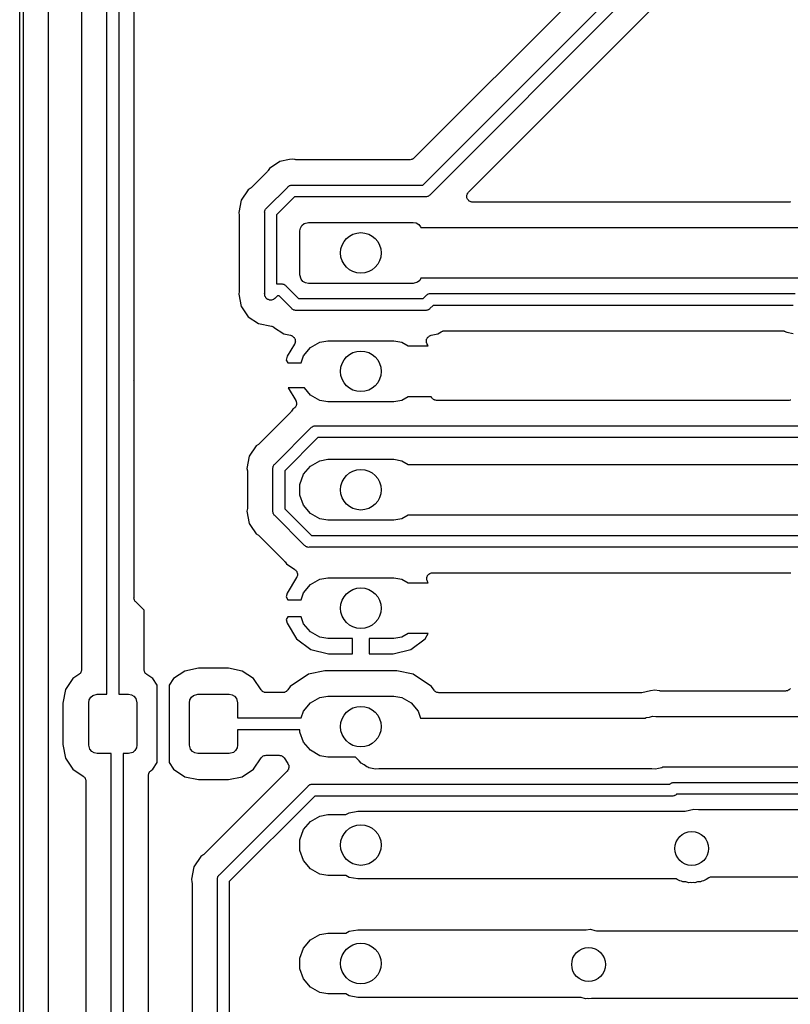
# Model space of a CAD drawing. Extents: x 81 to 161, y -172 to -32.
# Tile 9 of 20: x 81 to 104, y -101 to -72. Entities that reach past the tile are written whole.
import ezdxf

# ---------------------------------------------------------------- set-up
doc = ezdxf.new("R2010")
doc.units = 0
doc.header["$MEASUREMENT"] = 0
doc.layers.add('BLACK', color=7, linetype='CONTINUOUS')

msp = doc.modelspace()

# ---------------------------------------------------------------- linework, layer by layer
at = {"layer": 'BLACK', "linetype": 'CONTINUOUS'}
for p, q in [((81.484, -170.813), (81.484, -33.2762)), ((81.584, -33.2947), (81.584, -170.794)), ((82.334, -170.411), (82.334, -33.6779)), ((84.0625, -91.454), (84.0625, -60.057)), ((84.4125, -60.057), (84.4125, -91.454)), ((83.3125, -60.7884), (83.3125, -90.7226)), ((84.8625, -82.1614), (84.8625, -60.6667)), ((103.164, -65.5811), (93.1401, -75.6047)), ((93.3995, -76.406), (103.965, -65.8405)), ((104.258, -66.0421), (93.6011, -76.6993)), ((94.7496, -76.6115), (104.717, -66.6437)), ((89.4608, -75.6526), (89.1741, -75.7097)), ((89.535, -75.6379), (89.4608, -75.6526)), ((89.6092, -75.6526), (89.535, -75.6379)), ((89.6264, -75.653), (89.6092, -75.6526)), ((89.6433, -75.656), (89.6264, -75.653)), ((93.0537, -75.6494), (93.0316, -75.6553)), ((93.0762, -75.6454), (93.0537, -75.6494)), ((93.0829, -75.6416), (93.0762, -75.6454)), ((93.0903, -75.6396), (93.0829, -75.6416)), ((93.1091, -75.6265), (93.0903, -75.6396)), ((93.1289, -75.6151), (93.1091, -75.6265)), ((93.1338, -75.6092), (93.1289, -75.6151)), ((93.1401, -75.6047), (93.1338, -75.6092)), ((88.8681, -75.9141), (88.8261, -75.977)), ((89.1741, -75.7097), (88.8681, -75.9141)), ((93.0164, -75.656), (89.6433, -75.656)), ((93.0239, -75.6547), (93.0164, -75.656)), ((93.0316, -75.6553), (93.0239, -75.6547)), ((88.8043, -76.0035), (88.3225, -76.4853)), ((88.8142, -75.9894), (88.8043, -76.0035)), ((88.8261, -75.977), (88.8142, -75.9894)), ((88.296, -76.5071), (88.2331, -76.5491)), ((88.3084, -76.4952), (88.296, -76.5071)), ((88.3225, -76.4853), (88.3084, -76.4952)), ((88.7817, -77.0869), (89.4059, -76.4627)), ((89.4059, -76.4627), (89.4208, -76.4449)), ((89.4208, -76.4449), (89.4409, -76.4333)), ((89.4409, -76.4333), (89.4599, -76.42)), ((89.4599, -76.42), (89.4675, -76.4179)), ((89.4675, -76.4179), (89.4742, -76.414)), ((89.4742, -76.414), (89.4971, -76.41)), ((89.4971, -76.41), (89.5195, -76.404)), ((89.5195, -76.404), (89.5426, -76.406)), ((89.5426, -76.406), (93.3995, -76.406)), ((88.2331, -76.5491), (88.0287, -76.8551)), ((89.6075, -76.756), (89.075, -77.2885)), ((93.4644, -76.756), (89.6075, -76.756)), ((93.4875, -76.758), (93.4644, -76.756)), ((93.5099, -76.752), (93.4875, -76.758)), ((93.5328, -76.748), (93.5099, -76.752)), ((93.5395, -76.7441), (93.5328, -76.748)), ((93.5471, -76.742), (93.5395, -76.7441)), ((93.5661, -76.7287), (93.5471, -76.742)), ((93.5862, -76.7171), (93.5661, -76.7287)), ((93.6011, -76.6993), (93.5862, -76.7171)), ((94.699, -76.72), (94.701, -76.7126)), ((94.701, -76.7428), (94.699, -76.72)), ((94.701, -76.7049), (94.7088, -76.6834)), ((94.701, -76.7126), (94.701, -76.7049)), ((94.701, -76.7657), (94.701, -76.7428)), ((94.7036, -76.7729), (94.701, -76.7657)), ((94.7043, -76.7806), (94.7036, -76.7729)), ((94.714, -76.8013), (94.7043, -76.7806)), ((94.7088, -76.6834), (94.7148, -76.6613)), ((94.7218, -76.8228), (94.714, -76.8013)), ((94.7148, -76.6613), (94.7192, -76.655)), ((94.7192, -76.655), (94.7218, -76.6478)), ((94.7218, -76.6478), (94.7365, -76.6303)), ((94.7365, -76.6303), (94.7496, -76.6115)), ((88.0287, -76.8551), (87.9569, -77.216)), ((88.7523, -77.1219), (88.7639, -77.1018)), ((88.7639, -77.1018), (88.7817, -77.0869)), ((94.7268, -76.8287), (94.7218, -76.8228)), ((94.73, -76.8357), (94.7268, -76.8287)), ((94.7462, -76.8518), (94.73, -76.8357)), ((94.7609, -76.8693), (94.7462, -76.8518)), ((94.7675, -76.8732), (94.7609, -76.8693)), ((94.773, -76.8786), (94.7675, -76.8732)), ((94.7937, -76.8883), (94.773, -76.8786)), ((94.8135, -76.8997), (94.7937, -76.8883)), ((94.8211, -76.9011), (94.8135, -76.8997)), ((94.8281, -76.9043), (94.8211, -76.9011)), ((94.8508, -76.9063), (94.8281, -76.9043)), ((94.8734, -76.9103), (94.8508, -76.9063)), ((104.227, -76.9103), (94.8734, -76.9103)), ((104.248, -76.9066), (104.227, -76.9103)), ((104.269, -76.9053), (104.248, -76.9066)), ((87.9569, -77.216), (87.9716, -77.2902)), ((87.9716, -77.2902), (87.972, -77.3074)), ((87.972, -77.3074), (87.975, -77.3243)), ((87.975, -77.3243), (87.975, -79.5207)), ((88.723, -77.2005), (88.729, -77.1781)), ((88.725, -77.2236), (88.723, -77.2005)), ((88.725, -79.606), (88.725, -77.2236)), ((88.729, -77.1781), (88.733, -77.1552)), ((88.733, -77.1552), (88.7369, -77.1485)), ((88.7369, -77.1485), (88.739, -77.1409)), ((88.739, -77.1409), (88.7523, -77.1219)), ((89.075, -77.2885), (89.075, -79.327)), ((89.767, -77.7603), (89.7821, -77.6748)), ((89.7821, -77.6748), (89.8255, -77.5996)), ((89.8255, -77.5996), (89.892, -77.5438)), ((89.892, -77.5438), (90.017, -77.5103)), ((90.017, -77.5103), (93.117, -77.5103)), ((93.117, -77.5103), (93.2025, -77.5254)), ((93.2025, -77.5254), (93.2777, -77.5688)), ((93.2777, -77.5688), (93.3335, -77.6353)), ((93.3335, -77.6353), (93.3402, -77.6603)), ((93.3402, -77.6603), (104.635, -77.6603)), ((89.767, -79.0603), (89.767, -77.7603)), ((89.8005, -79.1853), (89.767, -79.0603)), ((89.075, -79.327), (89.2136, -79.327)), ((89.2136, -79.327), (89.2368, -79.325)), ((89.2368, -79.325), (89.2592, -79.331)), ((89.2592, -79.331), (89.282, -79.335)), ((89.282, -79.335), (89.2888, -79.3389)), ((89.2888, -79.3389), (89.2964, -79.341)), ((89.2964, -79.341), (89.3154, -79.3543)), ((89.3154, -79.3543), (89.3355, -79.3659)), ((89.3355, -79.3659), (89.3504, -79.3837)), ((89.3504, -79.3837), (89.727, -79.7603)), ((89.8563, -79.2518), (89.8005, -79.1853)), ((89.9315, -79.2952), (89.8563, -79.2518)), ((90.017, -79.3103), (89.9315, -79.2952)), ((93.117, -79.3103), (90.017, -79.3103)), ((93.242, -79.2768), (93.117, -79.3103)), ((93.3085, -79.221), (93.242, -79.2768)), ((93.3436, -79.1603), (93.3085, -79.221)), ((104.682, -79.1603), (93.3436, -79.1603)), ((87.9716, -79.5548), (87.9569, -79.629)), ((87.9569, -79.629), (88.0287, -79.9899)), ((87.972, -79.5376), (87.9716, -79.5548)), ((87.975, -79.5207), (87.972, -79.5376)), ((88.723, -79.6135), (88.725, -79.606)), ((88.725, -79.6366), (88.723, -79.6135)), ((88.725, -79.6443), (88.725, -79.6366)), ((88.7263, -79.6519), (88.725, -79.6443)), ((88.7284, -79.675), (88.7263, -79.6519)), ((88.7317, -79.6821), (88.7284, -79.675)), ((88.733, -79.6898), (88.7317, -79.6821)), ((88.7446, -79.7099), (88.733, -79.6898)), ((88.7544, -79.7309), (88.7446, -79.7099)), ((89.0995, -79.677), (89.04, -79.7365)), ((89.1488, -79.677), (89.0995, -79.677)), ((89.5254, -80.0536), (89.1488, -79.677)), ((93.407, -79.7603), (93.5003, -79.6669)), ((93.5003, -79.6669), (93.5152, -79.6492)), ((93.5152, -79.6492), (93.5353, -79.6376)), ((93.5353, -79.6376), (93.5543, -79.6242)), ((93.5543, -79.6242), (93.5619, -79.6222)), ((93.5619, -79.6222), (93.5687, -79.6183)), ((93.5687, -79.6183), (93.5915, -79.6143)), ((93.5915, -79.6143), (93.614, -79.6083)), ((93.614, -79.6083), (93.6371, -79.6103)), ((93.6371, -79.6103), (104.407, -79.6103)), ((88.0287, -79.9899), (88.0404, -80.0075)), ((88.0404, -80.0075), (88.2331, -80.2959)), ((88.76, -79.7365), (88.7544, -79.7309)), ((88.7639, -79.7432), (88.76, -79.7365)), ((88.7817, -79.7582), (88.7639, -79.7432)), ((88.7981, -79.7746), (88.7817, -79.7582)), ((88.8052, -79.7779), (88.7981, -79.7746)), ((88.8112, -79.7829), (88.8052, -79.7779)), ((88.833, -79.7908), (88.8112, -79.7829)), ((88.854, -79.8006), (88.833, -79.7908)), ((88.8618, -79.8013), (88.854, -79.8006)), ((88.8691, -79.804), (88.8618, -79.8013)), ((88.8924, -79.804), (88.8691, -79.804)), ((88.9155, -79.806), (88.8924, -79.804)), ((88.923, -79.804), (88.9155, -79.806)), ((88.9309, -79.804), (88.923, -79.804)), ((88.9527, -79.7961), (88.9309, -79.804)), ((88.9751, -79.79), (88.9527, -79.7961)), ((88.9815, -79.7856), (88.9751, -79.79)), ((88.9888, -79.7829), (88.9815, -79.7856)), ((89.0066, -79.768), (88.9888, -79.7829)), ((89.0129, -79.7636), (89.0066, -79.768)), ((89.0183, -79.7581), (89.0129, -79.7636)), ((89.0361, -79.7432), (89.0183, -79.7581)), ((89.04, -79.7365), (89.0361, -79.7432)), ((89.727, -79.7603), (93.407, -79.7603)), ((93.7019, -79.9603), (93.6086, -80.0536)), ((104.342, -79.9603), (93.7019, -79.9603)), ((88.2331, -80.2959), (88.5391, -80.5003)), ((89.5403, -80.0714), (89.5254, -80.0536)), ((89.5604, -80.083), (89.5403, -80.0714)), ((89.5795, -80.0963), (89.5604, -80.083)), ((89.587, -80.0984), (89.5795, -80.0963)), ((89.5938, -80.1023), (89.587, -80.0984)), ((89.6166, -80.1063), (89.5938, -80.1023)), ((89.6391, -80.1123), (89.6166, -80.1063)), ((89.6622, -80.1103), (89.6391, -80.1123)), ((93.4718, -80.1103), (89.6622, -80.1103)), ((93.4949, -80.1123), (93.4718, -80.1103)), ((93.5173, -80.1063), (93.4949, -80.1123)), ((93.5402, -80.1023), (93.5173, -80.1063)), ((93.547, -80.0984), (93.5402, -80.1023)), ((93.5545, -80.0963), (93.547, -80.0984)), ((93.5735, -80.083), (93.5545, -80.0963)), ((93.5937, -80.0714), (93.5735, -80.083)), ((93.6086, -80.0536), (93.5937, -80.0714)), ((88.5391, -80.5003), (88.9266, -80.5774)), ((88.9266, -80.5774), (88.9302, -80.5788)), ((88.9302, -80.5788), (88.9341, -80.5791)), ((88.9341, -80.5791), (88.9585, -80.5898)), ((88.9585, -80.5898), (88.9833, -80.5994)), ((88.9833, -80.5994), (88.9862, -80.602)), ((88.9862, -80.602), (88.9897, -80.6036)), ((88.9897, -80.6036), (89.2936, -80.8066)), ((89.2936, -80.8066), (89.4904, -80.8458)), ((89.4904, -80.8458), (89.5042, -80.8511)), ((89.5042, -80.8511), (89.5188, -80.8539)), ((89.5188, -80.8539), (89.5323, -80.8621)), ((89.5323, -80.8621), (89.5471, -80.8678)), ((89.5471, -80.8678), (89.5582, -80.8776)), ((89.5582, -80.8776), (89.5709, -80.8852)), ((89.5709, -80.8852), (89.5809, -80.8974)), ((93.5531, -80.8974), (93.5631, -80.8852)), ((93.5631, -80.8852), (93.5758, -80.8776)), ((93.5758, -80.8776), (93.5869, -80.8678)), ((93.5869, -80.8678), (93.6017, -80.8621)), ((93.6017, -80.8621), (93.6152, -80.8539)), ((93.6152, -80.8539), (93.6298, -80.8511)), ((93.6298, -80.8511), (93.6436, -80.8458)), ((93.6436, -80.8458), (93.8404, -80.8066)), ((93.8404, -80.8066), (93.9404, -80.7398)), ((93.9404, -80.7398), (93.9596, -80.7313)), ((93.9596, -80.7313), (93.9778, -80.7208)), ((93.9778, -80.7208), (93.9872, -80.7192)), ((93.9872, -80.7192), (93.996, -80.7153)), ((93.996, -80.7153), (94.017, -80.7139)), ((94.017, -80.7139), (94.0376, -80.7103)), ((94.0376, -80.7103), (104.032, -80.7103)), ((104.032, -80.7103), (104.053, -80.7139)), ((104.053, -80.7139), (104.074, -80.7153)), ((104.074, -80.7153), (104.083, -80.7192)), ((104.083, -80.7192), (104.092, -80.7208)), ((104.092, -80.7208), (104.11, -80.7313)), ((104.11, -80.7313), (104.129, -80.7398)), ((104.129, -80.7398), (104.153, -80.7553)), ((104.153, -80.7553), (104.349, -80.7945)), ((89.6064, -81.1074), (89.3919, -81.4653)), ((89.5809, -80.8974), (89.5927, -80.9079)), ((89.5927, -80.9079), (89.5999, -80.9209)), ((89.5999, -80.9209), (89.6092, -80.9324)), ((89.6117, -81.0935), (89.6064, -81.1074)), ((89.6092, -80.9324), (89.6144, -80.9473)), ((89.6194, -81.0808), (89.6117, -81.0935)), ((89.6144, -80.9473), (89.622, -80.9611)), ((89.6224, -81.0653), (89.6194, -81.0808)), ((89.622, -80.9611), (89.6242, -80.9758)), ((89.6281, -81.0506), (89.6224, -81.0653)), ((89.6242, -80.9758), (89.6291, -80.9898)), ((89.6283, -81.0358), (89.6281, -81.0506)), ((89.6312, -81.0212), (89.6283, -81.0358)), ((89.6291, -80.9898), (89.6288, -81.0056)), ((89.6288, -81.0056), (89.6312, -81.0212)), ((90.0796, -81.2102), (90.3544, -81.0515)), ((90.3544, -81.0515), (90.5883, -81.0103)), ((90.5883, -81.0103), (92.5457, -81.0103)), ((92.5457, -81.0103), (92.7796, -81.0515)), ((92.7796, -81.0515), (92.968, -81.1603)), ((92.968, -81.1603), (93.5593, -81.1603)), ((93.5028, -81.0212), (93.5052, -81.0056)), ((93.5057, -81.0358), (93.5028, -81.0212)), ((93.5049, -80.9898), (93.5098, -80.9758)), ((93.5052, -81.0056), (93.5049, -80.9898)), ((93.5059, -81.0506), (93.5057, -81.0358)), ((93.5116, -81.0653), (93.5059, -81.0506)), ((93.5098, -80.9758), (93.512, -80.9611)), ((93.5146, -81.0808), (93.5116, -81.0653)), ((93.512, -80.9611), (93.5196, -80.9473)), ((93.5223, -81.0935), (93.5146, -81.0808)), ((93.5196, -80.9473), (93.5248, -80.9324)), ((93.5276, -81.1074), (93.5223, -81.0935)), ((93.5248, -80.9324), (93.5341, -80.9209)), ((93.5593, -81.1603), (93.5276, -81.1074)), ((93.5341, -80.9209), (93.5413, -80.9079)), ((93.5413, -80.9079), (93.5531, -80.8974)), ((89.3919, -81.4653), (89.3614, -81.5771)), ((89.8002, -81.6603), (89.8756, -81.4533)), ((89.8756, -81.4533), (90.0796, -81.2102)), ((89.3614, -81.5771), (89.4055, -81.6603)), ((89.4055, -81.6603), (89.8002, -81.6603)), ((84.8605, -82.1845), (84.8625, -82.1614)), ((84.8625, -82.192), (84.8605, -82.1845)), ((84.8625, -88.5859), (84.8625, -82.192)), ((89.8991, -82.3953), (89.4158, -82.3953)), ((89.4158, -82.3953), (89.6416, -82.7719)), ((90.0796, -82.6104), (89.8991, -82.3953)), ((90.3544, -82.769), (90.0796, -82.6104)), ((89.6416, -82.7719), (89.6455, -82.7822)), ((89.6508, -82.9284), (89.6444, -82.9469)), ((89.6455, -82.7822), (89.6516, -82.7914)), ((89.6595, -82.9109), (89.6508, -82.9284)), ((89.6516, -82.7914), (89.6563, -82.8104)), ((89.6563, -82.8104), (89.6633, -82.8287)), ((89.6607, -82.8999), (89.6595, -82.9109)), ((89.6643, -82.8895), (89.6607, -82.8999)), ((89.6633, -82.8287), (89.6635, -82.8397)), ((89.6635, -82.8397), (89.6661, -82.8505)), ((89.6661, -82.8505), (89.664, -82.8699)), ((89.664, -82.8699), (89.6643, -82.8895)), ((90.5883, -82.8103), (90.3544, -82.769)), ((92.5457, -82.8103), (90.5883, -82.8103)), ((92.7796, -82.769), (92.5457, -82.8103)), ((92.968, -82.6603), (92.7796, -82.769)), ((93.6446, -82.6603), (92.968, -82.6603)), ((93.6507, -82.678), (93.6446, -82.6603)), ((93.6516, -82.6791), (93.6507, -82.678)), ((93.6521, -82.6805), (93.6516, -82.6791)), ((93.6708, -82.7027), (93.6521, -82.6805)), ((93.689, -82.7252), (93.6708, -82.7027)), ((93.6903, -82.7259), (93.689, -82.7252)), ((93.6912, -82.7271), (93.6903, -82.7259)), ((93.7163, -82.7416), (93.6912, -82.7271)), ((93.7412, -82.7564), (93.7163, -82.7416)), ((93.7426, -82.7567), (93.7412, -82.7564)), ((93.7438, -82.7574), (93.7426, -82.7567)), ((93.7724, -82.7625), (93.7438, -82.7574)), ((93.8008, -82.768), (93.7724, -82.7625)), ((93.8023, -82.7677), (93.8008, -82.768)), ((93.8037, -82.768), (93.8023, -82.7677)), ((104.22, -82.768), (93.8037, -82.768)), ((104.221, -82.7677), (104.22, -82.768)), ((104.223, -82.768), (104.221, -82.7677)), ((104.251, -82.7625), (104.223, -82.768)), ((104.28, -82.7574), (104.251, -82.7625)), ((89.4969, -83.1155), (88.5645, -84.0479)), ((89.5068, -83.1014), (89.4969, -83.1155)), ((89.5187, -83.089), (89.5068, -83.1014)), ((89.5607, -83.0261), (89.5187, -83.089)), ((89.5887, -83.0074), (89.5607, -83.0261)), ((89.5967, -82.9998), (89.5887, -83.0074)), ((89.6061, -82.9941), (89.5967, -82.9998)), ((89.6185, -82.9789), (89.6061, -82.9941)), ((89.6326, -82.9654), (89.6185, -82.9789)), ((89.6375, -82.9555), (89.6326, -82.9654)), ((89.6444, -82.9469), (89.6375, -82.9555)), ((89.0236, -84.6495), (90.0984, -83.5747)), ((90.0984, -83.5747), (90.1134, -83.5569)), ((90.1134, -83.5569), (90.1335, -83.5453)), ((90.1335, -83.5453), (90.1525, -83.5319)), ((90.1525, -83.5319), (90.16, -83.5299)), ((90.16, -83.5299), (90.1668, -83.526)), ((90.1668, -83.526), (90.1897, -83.522)), ((90.1897, -83.522), (90.2121, -83.516)), ((90.2121, -83.516), (90.2352, -83.518)), ((90.2352, -83.518), (108.274, -83.518)), ((88.538, -84.0697), (88.4751, -84.1117)), ((88.5504, -84.0578), (88.538, -84.0697)), ((88.5645, -84.0479), (88.5504, -84.0578)), ((90.3001, -83.868), (89.317, -84.8511)), ((108.209, -83.868), (90.3001, -83.868)), ((88.4751, -84.1117), (88.2707, -84.4177)), ((88.2707, -84.4177), (88.1989, -84.7786)), ((88.9943, -84.6845), (89.0059, -84.6644)), ((89.0059, -84.6644), (89.0236, -84.6495)), ((90.0796, -84.7102), (90.3544, -84.5515)), ((90.3544, -84.5515), (90.5883, -84.5103)), ((90.5883, -84.5103), (92.5457, -84.5103)), ((92.5457, -84.5103), (92.7796, -84.5515)), ((92.7796, -84.5515), (92.968, -84.6603)), ((92.968, -84.6603), (104.937, -84.6603)), ((88.1989, -84.7786), (88.2136, -84.8528)), ((88.2136, -84.8528), (88.214, -84.87)), ((88.214, -84.87), (88.217, -84.8869)), ((88.217, -84.8869), (88.217, -85.9336)), ((88.965, -84.7631), (88.971, -84.7407)), ((88.967, -84.7862), (88.965, -84.7631)), ((88.967, -86.0343), (88.967, -84.7862)), ((88.971, -84.7407), (88.975, -84.7178)), ((88.975, -84.7178), (88.9789, -84.7111)), ((88.9789, -84.7111), (88.9809, -84.7035)), ((88.9809, -84.7035), (88.9943, -84.6845)), ((89.317, -84.8511), (89.317, -85.9695)), ((89.767, -85.2516), (89.8756, -84.9533)), ((89.8756, -84.9533), (90.0796, -84.7102)), ((89.767, -85.569), (89.767, -85.2516)), ((89.8756, -85.8672), (89.767, -85.569)), ((88.2136, -85.9678), (88.1989, -86.042)), ((88.1989, -86.042), (88.2707, -86.4029)), ((88.214, -85.9506), (88.2136, -85.9678)), ((88.217, -85.9336), (88.214, -85.9506)), ((88.965, -86.0574), (88.967, -86.0343)), ((88.971, -86.0799), (88.965, -86.0574)), ((88.975, -86.1027), (88.971, -86.0799)), ((88.9789, -86.1095), (88.975, -86.1027)), ((88.9809, -86.1171), (88.9789, -86.1095)), ((88.9943, -86.1361), (88.9809, -86.1171)), ((89.317, -85.9695), (90.1078, -86.7603)), ((90.0796, -86.1104), (89.8756, -85.8672)), ((90.3544, -86.269), (90.0796, -86.1104)), ((88.2707, -86.4029), (88.3097, -86.4613)), ((89.0059, -86.1562), (88.9943, -86.1361)), ((89.0236, -86.1711), (89.0059, -86.1562)), ((89.9062, -87.0536), (89.0236, -86.1711)), ((90.5883, -86.3103), (90.3544, -86.269)), ((92.5457, -86.3103), (90.5883, -86.3103)), ((92.7796, -86.269), (92.5457, -86.3103)), ((92.968, -86.1603), (92.7796, -86.269)), ((105.114, -86.1603), (92.968, -86.1603)), ((88.3097, -86.4613), (88.4751, -86.7088)), ((88.4751, -86.7088), (88.538, -86.7509)), ((88.538, -86.7509), (88.5504, -86.7628)), ((88.5504, -86.7628), (88.5645, -86.7726)), ((88.5645, -86.7726), (89.3046, -87.5128)), ((90.1078, -86.7603), (107.551, -86.7603)), ((89.9211, -87.0714), (89.9062, -87.0536)), ((89.9412, -87.083), (89.9211, -87.0714)), ((89.9602, -87.0963), (89.9412, -87.083)), ((89.9678, -87.0984), (89.9602, -87.0963)), ((89.9745, -87.1023), (89.9678, -87.0984)), ((89.9974, -87.1063), (89.9745, -87.1023)), ((90.0198, -87.1123), (89.9974, -87.1063)), ((90.0429, -87.1103), (90.0198, -87.1123)), ((107.486, -87.1103), (90.0429, -87.1103)), ((89.3046, -87.5128), (89.3145, -87.5268)), ((89.3145, -87.5268), (89.3264, -87.5393)), ((89.3264, -87.5393), (89.3684, -87.6022)), ((89.3684, -87.6022), (89.616, -87.7676)), ((89.616, -87.7676), (89.624, -87.7752)), ((89.624, -87.7752), (89.6334, -87.7809)), ((89.6334, -87.7809), (89.6458, -87.7961)), ((89.6458, -87.7961), (89.6599, -87.8096)), ((89.6599, -87.8096), (89.6648, -87.8195)), ((89.6648, -87.8195), (89.6717, -87.8281)), ((89.6717, -87.8281), (89.6781, -87.8466)), ((89.6781, -87.8466), (89.6868, -87.8641)), ((89.6868, -87.8641), (89.688, -87.8751)), ((89.688, -87.8751), (89.6916, -87.8855)), ((93.6011, -87.8867), (93.6259, -87.8718)), ((93.6259, -87.8718), (93.6273, -87.8716)), ((93.6273, -87.8716), (93.6286, -87.8708)), ((93.6286, -87.8708), (93.6572, -87.8658)), ((93.6572, -87.8658), (93.6856, -87.8603)), ((93.6856, -87.8603), (93.687, -87.8605)), ((93.687, -87.8605), (93.6885, -87.8603)), ((93.6885, -87.8603), (104.274, -87.8603)), ((89.6689, -88.0031), (89.3919, -88.4653)), ((89.6728, -87.9928), (89.6689, -88.0031)), ((89.679, -87.9836), (89.6728, -87.9928)), ((89.6836, -87.9646), (89.679, -87.9836)), ((89.6906, -87.9463), (89.6836, -87.9646)), ((89.6908, -87.9353), (89.6906, -87.9463)), ((89.6934, -87.9245), (89.6908, -87.9353)), ((89.6916, -87.8855), (89.6913, -87.9051)), ((89.6913, -87.9051), (89.6934, -87.9245)), ((90.0796, -88.2102), (90.3544, -88.0515)), ((90.3544, -88.0515), (90.5883, -88.0103)), ((90.5883, -88.0103), (92.5457, -88.0103)), ((92.5457, -88.0103), (92.7796, -88.0515)), ((92.7796, -88.0515), (92.968, -88.1603)), ((92.968, -88.1603), (93.5593, -88.1603)), ((93.5156, -88.0077), (93.5161, -88.0063)), ((93.5161, -88.0367), (93.5156, -88.0077)), ((93.5161, -88.0049), (93.526, -87.9777)), ((93.5161, -88.0063), (93.5161, -88.0049)), ((93.5161, -88.0657), (93.5161, -88.0367)), ((93.5166, -88.067), (93.5161, -88.0657)), ((93.5166, -88.0685), (93.5166, -88.067)), ((93.527, -88.0956), (93.5166, -88.0685)), ((93.526, -87.9777), (93.5355, -87.9503)), ((93.5369, -88.1228), (93.527, -88.0956)), ((93.5355, -87.9503), (93.5364, -87.9491)), ((93.5364, -87.9491), (93.5369, -87.9478)), ((93.5369, -87.9478), (93.5555, -87.9256)), ((93.5378, -88.1239), (93.5369, -88.1228)), ((93.5383, -88.1252), (93.5378, -88.1239)), ((93.5593, -88.1603), (93.5383, -88.1252)), ((93.5555, -87.9256), (93.5738, -87.9031)), ((93.5738, -87.9031), (93.575, -87.9023)), ((93.575, -87.9023), (93.576, -87.9012)), ((93.576, -87.9012), (93.6011, -87.8867)), ((89.8002, -88.6603), (89.8756, -88.4533)), ((89.8756, -88.4533), (90.0796, -88.2102)), ((84.8605, -88.609), (84.8625, -88.5859)), ((84.8665, -88.6314), (84.8605, -88.609)), ((84.8705, -88.6543), (84.8665, -88.6314)), ((84.8744, -88.6611), (84.8705, -88.6543)), ((84.8765, -88.6686), (84.8744, -88.6611)), ((84.8898, -88.6876), (84.8765, -88.6686)), ((84.9014, -88.7077), (84.8898, -88.6876)), ((84.9192, -88.7227), (84.9014, -88.7077)), ((85.1625, -88.966), (84.9192, -88.7227)), ((89.3919, -88.4653), (89.3614, -88.5771)), ((89.3614, -88.5771), (89.4055, -88.6603)), ((89.4055, -88.6603), (89.8002, -88.6603)), ((85.1625, -90.7226), (85.1625, -88.966)), ((89.4055, -89.1603), (89.3614, -89.2435)), ((89.3614, -89.2435), (89.3919, -89.3553)), ((89.8002, -89.1603), (89.4055, -89.1603)), ((89.8756, -89.3672), (89.8002, -89.1603)), ((89.3919, -89.3553), (89.6678, -89.8158)), ((90.0796, -89.6104), (89.8756, -89.3672)), ((90.3544, -89.769), (90.0796, -89.6104)), ((89.6678, -89.8158), (90.0904, -90.1292)), ((90.5883, -89.8103), (90.3544, -89.769)), ((91.317, -89.8103), (90.5883, -89.8103)), ((91.317, -90.2603), (91.317, -89.8103)), ((92.5457, -89.8103), (91.817, -89.8103)), ((91.817, -89.8103), (91.817, -90.2603)), ((92.7796, -89.769), (92.5457, -89.8103)), ((92.968, -89.6603), (92.7796, -89.769)), ((93.5593, -89.6603), (92.968, -89.6603)), ((93.0436, -90.1292), (93.4662, -89.8158)), ((93.4662, -89.8158), (93.5593, -89.6603)), ((90.0904, -90.1292), (90.6136, -90.2603)), ((92.5204, -90.2603), (93.0436, -90.1292)), ((90.6136, -90.2603), (91.317, -90.2603)), ((91.817, -90.2603), (92.5204, -90.2603)), ((83.3019, -90.7824), (83.2896, -90.8039)), ((83.3029, -90.7767), (83.3019, -90.7824)), ((83.3055, -90.7716), (83.3029, -90.7767)), ((83.3082, -90.747), (83.3055, -90.7716)), ((83.3125, -90.7226), (83.3082, -90.747)), ((85.1668, -90.747), (85.1625, -90.7226)), ((85.1695, -90.7716), (85.1668, -90.747)), ((85.172, -90.7767), (85.1695, -90.7716)), ((85.1731, -90.7824), (85.172, -90.7767)), ((85.1854, -90.8039), (85.1731, -90.7824)), ((86.3617, -90.7665), (86.0325, -90.9865)), ((86.7672, -90.6859), (86.3617, -90.7665)), ((87.6578, -90.6859), (86.7672, -90.6859)), ((88.0633, -90.7665), (87.6578, -90.6859)), ((88.3925, -90.9865), (88.0633, -90.7665)), ((90.5045, -90.7603), (90.0232, -90.856)), ((92.6295, -90.7603), (90.5045, -90.7603)), ((93.1108, -90.856), (92.6295, -90.7603)), ((83.0575, -90.9865), (82.8375, -91.3157)), ((83.2347, -90.8681), (83.0575, -90.9865)), ((83.2526, -90.851), (83.2347, -90.8681)), ((83.2716, -90.8351), (83.2526, -90.851)), ((83.2745, -90.8301), (83.2716, -90.8351)), ((83.2786, -90.8261), (83.2745, -90.8301)), ((83.2896, -90.8039), (83.2786, -90.8261)), ((85.1964, -90.8261), (85.1854, -90.8039)), ((85.2005, -90.8301), (85.1964, -90.8261)), ((85.2034, -90.8351), (85.2005, -90.8301)), ((85.2224, -90.851), (85.2034, -90.8351)), ((85.2403, -90.8681), (85.2224, -90.851)), ((85.4175, -90.9865), (85.2403, -90.8681)), ((85.55, -91.1848), (85.4175, -90.9865)), ((86.0325, -90.9865), (85.9, -91.1848)), ((88.6195, -91.3262), (88.3925, -90.9865)), ((90.0232, -90.856), (89.4774, -91.2207)), ((93.6566, -91.2207), (93.1108, -90.856)), ((82.8375, -91.3157), (82.7569, -91.7212)), ((85.55, -93.4732), (85.55, -91.1848)), ((85.9, -91.1848), (85.9, -93.4732)), ((88.6366, -91.3441), (88.6195, -91.3262)), ((88.6525, -91.3631), (88.6366, -91.3441)), ((88.6575, -91.3659), (88.6525, -91.3631)), ((88.6615, -91.3701), (88.6575, -91.3659)), ((89.3689, -91.3659), (89.3649, -91.3701)), ((89.3739, -91.3631), (89.3689, -91.3659)), ((89.3898, -91.3441), (89.3739, -91.3631)), ((89.4069, -91.3262), (89.3898, -91.3441)), ((89.4774, -91.2207), (89.4069, -91.3262)), ((93.7313, -91.3325), (93.6566, -91.2207)), ((93.7484, -91.3504), (93.7313, -91.3325)), ((93.7643, -91.3693), (93.7484, -91.3504)), ((100.126, -91.3556), (99.8677, -91.4069)), ((100.256, -91.3296), (100.126, -91.3556)), ((100.126, -91.3556), (100.126, -91.3556)), ((100.387, -91.3556), (100.256, -91.3296)), ((100.404, -91.356), (100.387, -91.3556)), ((100.421, -91.359), (100.404, -91.356)), ((104.116, -91.359), (100.421, -91.359)), ((104.141, -91.3547), (104.116, -91.359)), ((104.165, -91.352), (104.141, -91.3547)), ((104.17, -91.3494), (104.165, -91.352)), ((104.176, -91.3484), (104.17, -91.3494)), ((104.198, -91.3361), (104.176, -91.3484)), ((104.22, -91.3251), (104.198, -91.3361)), ((104.224, -91.3209), (104.22, -91.3251)), ((104.229, -91.318), (104.224, -91.3209)), ((104.245, -91.2991), (104.229, -91.318)), ((104.262, -91.2812), (104.245, -91.2991)), ((83.525, -91.704), (83.5401, -91.6185)), ((83.5401, -91.6185), (83.5835, -91.5433)), ((83.5835, -91.5433), (83.65, -91.4875)), ((83.65, -91.4875), (83.775, -91.454)), ((83.775, -91.454), (84.0625, -91.454)), ((84.4125, -91.454), (84.7, -91.454)), ((84.7, -91.454), (84.7855, -91.4691)), ((84.7855, -91.4691), (84.8607, -91.5125)), ((84.8607, -91.5125), (84.9165, -91.579)), ((84.9165, -91.579), (84.95, -91.704)), ((86.5, -91.704), (86.5151, -91.6185)), ((86.5151, -91.6185), (86.5585, -91.5433)), ((86.5585, -91.5433), (86.625, -91.4875)), ((86.625, -91.4875), (86.75, -91.454)), ((86.75, -91.454), (87.675, -91.454)), ((87.675, -91.454), (87.7605, -91.4691)), ((87.7605, -91.4691), (87.8357, -91.5125)), ((87.8357, -91.5125), (87.8915, -91.579)), ((87.8915, -91.579), (87.925, -91.704)), ((88.6837, -91.3811), (88.6615, -91.3701)), ((88.7051, -91.3934), (88.6837, -91.3811)), ((88.7108, -91.3944), (88.7051, -91.3934)), ((88.716, -91.397), (88.7108, -91.3944)), ((88.7406, -91.3997), (88.716, -91.397)), ((88.765, -91.404), (88.7406, -91.3997)), ((89.2614, -91.404), (88.765, -91.404)), ((89.2858, -91.3997), (89.2614, -91.404)), ((89.3104, -91.397), (89.2858, -91.3997)), ((89.3156, -91.3944), (89.3104, -91.397)), ((89.3213, -91.3934), (89.3156, -91.3944)), ((89.3427, -91.3811), (89.3213, -91.3934)), ((89.3649, -91.3701), (89.3427, -91.3811)), ((90.0796, -91.7102), (90.3544, -91.5515)), ((90.3544, -91.5515), (90.5883, -91.5103)), ((90.5883, -91.5103), (92.5457, -91.5103)), ((92.5457, -91.5103), (92.7796, -91.5515)), ((92.7796, -91.5515), (93.0544, -91.7102)), ((93.7693, -91.3722), (93.7643, -91.3693)), ((93.7733, -91.3764), (93.7693, -91.3722)), ((93.7955, -91.3873), (93.7733, -91.3764)), ((93.8169, -91.3997), (93.7955, -91.3873)), ((93.8226, -91.4007), (93.8169, -91.3997)), ((93.8278, -91.4033), (93.8226, -91.4007)), ((93.8524, -91.406), (93.8278, -91.4033)), ((93.8768, -91.4103), (93.8524, -91.406)), ((99.8336, -91.4103), (93.8768, -91.4103)), ((99.8505, -91.4073), (99.8336, -91.4103)), ((99.8677, -91.4069), (99.8505, -91.4073)), ((82.7569, -91.7212), (82.7569, -92.9368)), ((83.525, -92.954), (83.525, -91.704)), ((84.95, -91.704), (84.95, -92.954)), ((86.5, -92.954), (86.5, -91.704)), ((87.925, -91.704), (87.925, -92.154)), ((89.8756, -91.9533), (90.0796, -91.7102)), ((93.0544, -91.7102), (93.2584, -91.9533)), ((87.925, -92.154), (89.8025, -92.154)), ((89.8025, -92.154), (89.8756, -91.9533)), ((93.2584, -91.9533), (93.3338, -92.1603)), ((93.3338, -92.1603), (99.9662, -92.1603)), ((99.9662, -92.1603), (99.9669, -92.1601)), ((99.9669, -92.1601), (99.9959, -92.1433)), ((99.9959, -92.1433), (100.094, -92.1261)), ((100.094, -92.1261), (100.19, -92.1003)), ((100.19, -92.1003), (100.289, -92.109)), ((100.289, -92.109), (104.659, -92.109)), ((89.767, -92.504), (87.925, -92.504)), ((87.925, -92.504), (87.925, -92.954)), ((89.767, -92.569), (89.767, -92.504)), ((89.8756, -92.8672), (89.767, -92.569)), ((82.7569, -92.9368), (82.8375, -93.3423)), ((83.5585, -93.079), (83.525, -92.954)), ((83.6143, -93.1455), (83.5585, -93.079)), ((84.9349, -93.0395), (84.8915, -93.1147)), ((84.95, -92.954), (84.9349, -93.0395)), ((86.5335, -93.079), (86.5, -92.954)), ((86.5893, -93.1455), (86.5335, -93.079)), ((87.9099, -93.0395), (87.8665, -93.1147)), ((87.925, -92.954), (87.9099, -93.0395)), ((90.0796, -93.1104), (89.8756, -92.8672)), ((90.3544, -93.269), (90.0796, -93.1104)), ((82.8375, -93.3423), (83.0575, -93.6715)), ((83.6895, -93.1889), (83.6143, -93.1455)), ((83.775, -93.204), (83.6895, -93.1889)), ((84.1895, -93.204), (83.775, -93.204)), ((84.1895, -126.252), (84.1895, -93.204)), ((84.7, -93.204), (84.5395, -93.204)), ((84.5395, -93.204), (84.5395, -126.252)), ((84.825, -93.1705), (84.7, -93.204)), ((84.8915, -93.1147), (84.825, -93.1705)), ((86.6645, -93.1889), (86.5893, -93.1455)), ((86.75, -93.204), (86.6645, -93.1889)), ((87.675, -93.204), (86.75, -93.204)), ((87.8, -93.1705), (87.675, -93.204)), ((87.8665, -93.1147), (87.8, -93.1705)), ((88.3925, -93.6715), (88.6195, -93.3318)), ((88.6195, -93.3318), (88.6366, -93.3139)), ((88.6366, -93.3139), (88.6525, -93.2949)), ((88.6525, -93.2949), (88.6575, -93.292)), ((88.6575, -93.292), (88.6615, -93.2879)), ((88.6615, -93.2879), (88.6837, -93.2769)), ((88.6837, -93.2769), (88.7051, -93.2646)), ((88.7051, -93.2646), (88.7108, -93.2635)), ((88.7108, -93.2635), (88.716, -93.261)), ((88.716, -93.261), (88.7406, -93.2583)), ((88.7406, -93.2583), (88.765, -93.254)), ((88.765, -93.254), (89.1528, -93.254)), ((89.1528, -93.254), (89.1771, -93.2583)), ((89.1771, -93.2583), (89.2017, -93.261)), ((89.2017, -93.261), (89.2069, -93.2635)), ((89.2069, -93.2635), (89.2126, -93.2646)), ((89.2126, -93.2646), (89.2341, -93.2769)), ((89.2341, -93.2769), (89.2563, -93.2879)), ((89.2563, -93.2879), (89.2603, -93.292)), ((89.2603, -93.292), (89.2653, -93.2949)), ((89.2653, -93.2949), (89.2812, -93.3139)), ((89.2812, -93.3139), (89.2983, -93.3318)), ((89.2983, -93.3318), (89.4117, -93.5015)), ((90.5883, -93.3103), (90.3544, -93.269)), ((91.4063, -93.3103), (90.5883, -93.3103)), ((91.5135, -93.4174), (91.4063, -93.3103)), ((83.0575, -93.6715), (83.3617, -93.8748)), ((85.3673, -93.7051), (85.4175, -93.6715)), ((85.4175, -93.6715), (85.55, -93.4732)), ((85.9, -93.4732), (86.0325, -93.6715)), ((86.0325, -93.6715), (86.3617, -93.8915)), ((88.0633, -93.8915), (88.3925, -93.6715)), ((89.4232, -93.6761), (89.4063, -93.6991)), ((89.4117, -93.5015), (89.4232, -93.5276)), ((89.4232, -93.5276), (89.4352, -93.5535)), ((89.4237, -93.6743), (89.4232, -93.6761)), ((89.4248, -93.6727), (89.4237, -93.6743)), ((89.4322, -93.6452), (89.4248, -93.6727)), ((89.4402, -93.6178), (89.4322, -93.6452)), ((89.4352, -93.5535), (89.4354, -93.5554)), ((89.4354, -93.5554), (89.4362, -93.5572)), ((89.4362, -93.5572), (89.4381, -93.5856)), ((89.4381, -93.5856), (89.4405, -93.614)), ((89.4405, -93.614), (89.44, -93.6159)), ((89.44, -93.6159), (89.4402, -93.6178)), ((91.5775, -93.4937), (91.5135, -93.4174)), ((91.6636, -93.5434), (91.5775, -93.4937)), ((91.7451, -93.6005), (91.6636, -93.5434)), ((91.7775, -93.6091), (91.7451, -93.6005)), ((91.8065, -93.6259), (91.7775, -93.6091)), ((91.9045, -93.6432), (91.8065, -93.6259)), ((92.0006, -93.6689), (91.9045, -93.6432)), ((92.0997, -93.6603), (92.0006, -93.6689)), ((100.172, -93.6603), (92.0997, -93.6603)), ((100.271, -93.6689), (100.172, -93.6603)), ((100.368, -93.6432), (100.271, -93.6689)), ((100.466, -93.6259), (100.368, -93.6432)), ((100.495, -93.6091), (100.466, -93.6259)), ((105.893, -93.609), (100.495, -93.609)), ((100.495, -93.609), (100.495, -93.6091)), ((83.3617, -93.8748), (83.3796, -93.8919)), ((83.3796, -93.8919), (83.3986, -93.9078)), ((83.3986, -93.9078), (83.4015, -93.9128)), ((83.4015, -93.9128), (83.4056, -93.9168)), ((83.4056, -93.9168), (83.4166, -93.939)), ((83.4166, -93.939), (83.4289, -93.9604)), ((83.4289, -93.9604), (83.43, -93.9661)), ((83.43, -93.9661), (83.4325, -93.9713)), ((83.4325, -93.9713), (83.4352, -93.9959)), ((85.2895, -93.8506), (85.2938, -93.8262)), ((85.2895, -125.521), (85.2895, -93.8506)), ((85.2938, -93.8262), (85.2965, -93.8016)), ((85.2965, -93.8016), (85.299, -93.7964)), ((85.299, -93.7964), (85.3001, -93.7907)), ((85.3001, -93.7907), (85.3124, -93.7693)), ((85.3124, -93.7693), (85.3234, -93.7471)), ((85.3234, -93.7471), (85.3275, -93.7431)), ((85.3275, -93.7431), (85.3304, -93.7381)), ((85.3304, -93.7381), (85.3494, -93.7222)), ((85.3494, -93.7222), (85.3673, -93.7051)), ((86.3617, -93.8915), (86.7672, -93.9721)), ((86.7672, -93.9721), (87.6578, -93.9721)), ((89.3899, -93.7225), (86.9255, -96.1869)), ((87.6578, -93.9721), (88.0633, -93.8915)), ((89.4063, -93.6991), (89.3899, -93.7225)), ((83.4352, -93.9959), (83.4395, -94.0203)), ((83.4395, -94.0203), (83.4395, -125.521)), ((87.3847, -96.7884), (90.0062, -94.1669)), ((90.0062, -94.1669), (90.0211, -94.1491)), ((90.0211, -94.1491), (90.0412, -94.1375)), ((90.0412, -94.1375), (90.0602, -94.1242)), ((90.0602, -94.1242), (90.0678, -94.1222)), ((90.0678, -94.1222), (90.0745, -94.1183)), ((90.0745, -94.1183), (90.0974, -94.1143)), ((90.0974, -94.1143), (90.1198, -94.1082)), ((90.1198, -94.1082), (90.1429, -94.1103)), ((90.1429, -94.1103), (100.701, -94.1103)), ((100.701, -94.1103), (100.712, -94.0979)), ((100.712, -94.0979), (100.732, -94.0863)), ((100.732, -94.0863), (100.751, -94.0729)), ((100.751, -94.0729), (100.758, -94.0709)), ((100.758, -94.0709), (100.765, -94.067)), ((100.765, -94.067), (100.788, -94.063)), ((100.788, -94.063), (100.81, -94.057)), ((100.81, -94.057), (100.834, -94.059)), ((100.834, -94.059), (107.624, -94.059)), ((90.2078, -94.4603), (87.678, -96.9901)), ((100.767, -94.4603), (90.2078, -94.4603)), ((100.79, -94.4623), (100.767, -94.4603)), ((100.813, -94.4563), (100.79, -94.4623)), ((100.835, -94.4522), (100.813, -94.4563)), ((100.842, -94.4483), (100.835, -94.4522)), ((100.85, -94.4463), (100.842, -94.4483)), ((100.869, -94.433), (100.85, -94.4463)), ((100.889, -94.4214), (100.869, -94.433)), ((100.899, -94.409), (100.889, -94.4214)), ((107.688, -94.409), (100.899, -94.409)), ((101.282, -94.8818), (101.41, -94.8474)), ((101.41, -94.8474), (101.543, -94.859)), ((90.0796, -95.2102), (90.3544, -95.0515)), ((90.3544, -95.0515), (90.5883, -95.0103)), ((90.5883, -95.0103), (91.1258, -95.0103)), ((91.1258, -95.0103), (91.2197, -94.9561)), ((91.2197, -94.9561), (91.4795, -94.9103)), ((91.4795, -94.9103), (101.142, -94.9103)), ((101.142, -94.9103), (101.152, -94.9048)), ((101.152, -94.9048), (101.282, -94.8818)), ((101.543, -94.859), (106.513, -94.859)), ((89.8756, -95.4533), (90.0796, -95.2102)), ((89.767, -95.7516), (89.8756, -95.4533)), ((89.767, -96.069), (89.767, -95.7516)), ((86.8361, -96.2507), (86.6317, -96.5567)), ((86.899, -96.2087), (86.8361, -96.2507)), ((86.9114, -96.1968), (86.899, -96.2087)), ((86.9255, -96.1869), (86.9114, -96.1968)), ((89.8756, -96.3672), (89.767, -96.069)), ((86.6317, -96.5567), (86.5599, -96.9176)), ((90.0796, -96.6104), (89.8756, -96.3672)), ((87.326, -96.9021), (87.332, -96.8797)), ((87.332, -96.8797), (87.336, -96.8568)), ((87.336, -96.8568), (87.3399, -96.85)), ((87.3399, -96.85), (87.342, -96.8425)), ((87.342, -96.8425), (87.3553, -96.8235)), ((87.3553, -96.8235), (87.3669, -96.8034)), ((87.3669, -96.8034), (87.3847, -96.7884)), ((90.3544, -96.769), (90.0796, -96.6104)), ((90.5883, -96.8103), (90.3544, -96.769)), ((91.1258, -96.8103), (90.5883, -96.8103)), ((91.2197, -96.8645), (91.1258, -96.8103)), ((91.4795, -96.9103), (91.2197, -96.8645)), ((101.848, -96.8813), (101.775, -96.9323)), ((101.896, -96.859), (101.848, -96.8813)), ((106.513, -96.859), (101.896, -96.859)), ((86.5599, -96.9176), (86.5746, -96.9918)), ((86.5746, -96.9918), (86.575, -97.009)), ((86.575, -97.009), (86.578, -97.0259)), ((86.578, -97.0259), (86.578, -108.985)), ((87.328, -96.9252), (87.326, -96.9021)), ((87.328, -109.085), (87.328, -96.9252)), ((87.678, -96.9901), (87.678, -109.021)), ((100.885, -96.9103), (91.4795, -96.9103)), ((100.917, -96.9323), (100.885, -96.9103)), ((100.96, -96.9438), (100.917, -96.9323)), ((100.999, -96.9662), (100.96, -96.9438)), ((101.043, -96.9739), (100.999, -96.9662)), ((101.083, -96.9928), (101.043, -96.9739)), ((101.172, -97.0006), (101.083, -96.9928)), ((101.257, -97.0236), (101.172, -97.0006)), ((101.302, -97.0197), (101.257, -97.0236)), ((101.346, -97.0274), (101.302, -97.0197)), ((101.39, -97.0197), (101.346, -97.0274)), ((101.434, -97.0236), (101.39, -97.0197)), ((101.52, -97.0006), (101.434, -97.0236)), ((101.609, -96.9928), (101.52, -97.0006)), ((101.649, -96.9739), (101.609, -96.9928)), ((101.693, -96.9662), (101.649, -96.9739)), ((101.732, -96.9438), (101.693, -96.9662)), ((101.775, -96.9323), (101.732, -96.9438)), ((90.0796, -98.7102), (90.3544, -98.5515)), ((90.3544, -98.5515), (90.5883, -98.5103)), ((90.5883, -98.5103), (91.1258, -98.5103)), ((91.1258, -98.5103), (91.2197, -98.4561)), ((91.2197, -98.4561), (91.4795, -98.4103)), ((91.4795, -98.4103), (98.2236, -98.4103)), ((98.2236, -98.4103), (98.3558, -98.3987)), ((98.3558, -98.3987), (98.4839, -98.4331)), ((98.4839, -98.4331), (98.529, -98.441)), ((98.529, -98.441), (105.994, -98.441)), ((89.8756, -98.9533), (90.0796, -98.7102)), ((89.767, -99.2516), (89.8756, -98.9533)), ((89.767, -99.569), (89.767, -99.2516)), ((89.8756, -99.8672), (89.767, -99.569)), ((90.0796, -100.11), (89.8756, -99.8672)), ((90.3544, -100.269), (90.0796, -100.11)), ((90.5883, -100.31), (90.3544, -100.269)), ((91.1258, -100.31), (90.5883, -100.31)), ((91.2197, -100.364), (91.1258, -100.31)), ((91.4795, -100.41), (91.2197, -100.364)), ((98.0363, -100.41), (91.4795, -100.41)), ((98.0814, -100.418), (98.0363, -100.41)), ((98.2095, -100.453), (98.0814, -100.418)), ((98.254, -100.449), (98.2095, -100.453)), ((98.298, -100.456), (98.254, -100.449)), ((98.3855, -100.441), (98.298, -100.456)), ((106.3, -100.441), (98.3855, -100.441))]:
    msp.add_line(p, q, dxfattribs=at)
at = {"layer": 'BLACK'}
for centre, radius in [((91.567, -78.4103), 0.6), ((91.567, -78.4103), 0.6), ((91.567, -81.9103), 0.6), ((91.567, -81.9103), 0.6), ((91.567, -85.4103), 0.6), ((91.567, -85.4103), 0.6), ((91.567, -88.9103), 0.6), ((91.567, -88.9103), 0.6), ((91.567, -92.4103), 0.6), ((91.567, -92.4103), 0.6), ((91.567, -95.9103), 0.6), ((91.567, -95.9103), 0.6), ((101.346, -96.012), 0.5), ((91.567, -99.4103), 0.6), ((91.567, -99.4103), 0.6), ((98.298, -99.441), 0.5)]:
    msp.add_circle(centre, radius, dxfattribs=at)

doc.saveas('drawing.dxf')
